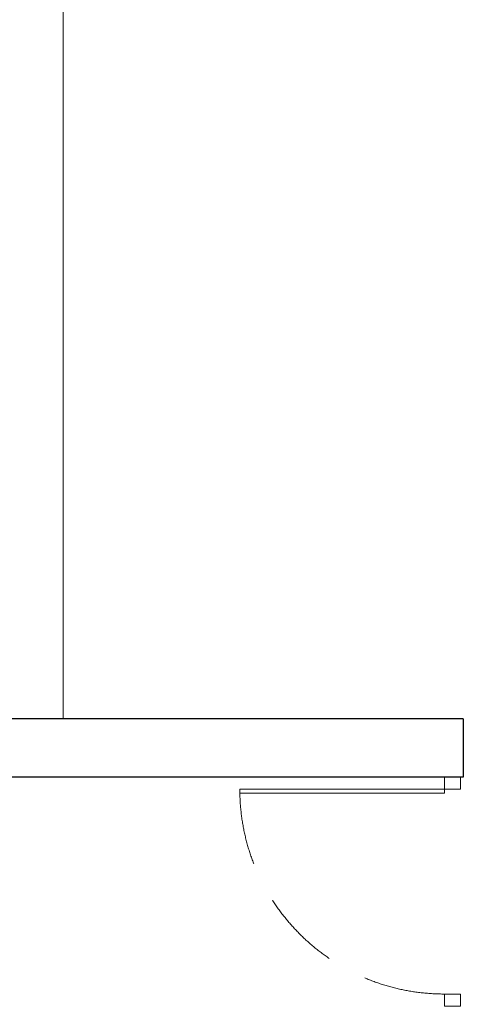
# Model space of a CAD drawing. Header units: millimetres. Extents: x 5678 to 25228, y 1791 to 30190.
# Tile 31 of 63: x 17690 to 19435, y 17363 to 21235. Entities that reach past the tile are written whole.
import ezdxf

# ---------------------------------------------------------------- set-up
doc = ezdxf.new("R2010")
doc.units = ezdxf.units.MM
doc.linetypes.add('HIDDEN', pattern=[9.525, 6.35, -3.175])
doc.layers.add('HAKS New Layer', color=170, linetype='Continuous', lineweight=18)
doc.layers.add('PROPOSED FORECOURT - GROUND FLOOR$0$A-DOOR', color=1, linetype='Continuous', lineweight=5)
doc.layers.add('hatch', color=7, linetype='Continuous', lineweight=0, true_color=0x919191)
doc.layers.add('Wall-New', color=6, linetype='Continuous')

# ---------------------------------------------------------------- blocks, each defined once
blk = doc.blocks.new('*U26')
at = {"layer": 'PROPOSED FORECOURT - GROUND FLOOR$0$A-DOOR'}
for p, q in [((0.075, 0.05), (0.075, 1.3224)), ((0.1, 0.05), (0.1, 1.3219)), ((0.075, 0.05), (0.1, 0.05))]:
    blk.add_line(p, q, dxfattribs=at)
for points in [[(0, -0.05), (0.075, -0.05), (0.075, 0.05), (0, 0.05)], [(1.4224, -0.05), (1.3474, -0.05), (1.3474, 0.05), (1.4224, 0.05)]]:
    blk.add_lwpolyline(points, close=True, dxfattribs=at)
at = {"layer": 'PROPOSED FORECOURT - GROUND FLOOR$0$A-DOOR', "color": 253, "linetype": 'HIDDEN', "ltscale": 0.08}
blk.add_arc((0.075, 0.05), 1.2724, 0, 90, dxfattribs=at)

msp = doc.modelspace()

# ---------------------------------------------------------------- linework, layer by layer
at = {"layer": 'hatch', "ltscale": 0.5}
msp.add_line((17861.175, 18486.149, 0.495), (17861.175, 21425.987, 0.495), dxfattribs=at)
at = {"layer": 'Wall-New', "ltscale": 2}
for p, q in [((19434.643, 18486.149, 0), (10860.043, 18486.149, 0)), ((19284.643, 18256.149, 0), (11090.043, 18256.149, 0))]:
    msp.add_line(p, q, dxfattribs=at)
at = {"layer": 'Wall-New'}
msp.add_polyline3d([(19434.643, 18486.149, 0), (19434.643, 18256.149, 0), (19284.643, 18256.149, 0), (19284.643, 18256.149, 0)], dxfattribs=at).dxf.unprotected_set("ltscale", 0)

# ---------------------------------------------------------------- block references
at = {"layer": 'HAKS New Layer', "lineweight": 5, "xscale": -632.714908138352, "yscale": 632.714908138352, "zscale": 632.714908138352, "rotation": 89.99999999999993}
msp.add_blockref('*U26', (19392.462, 18256.149, 0), dxfattribs=at)

doc.saveas('drawing.dxf')
